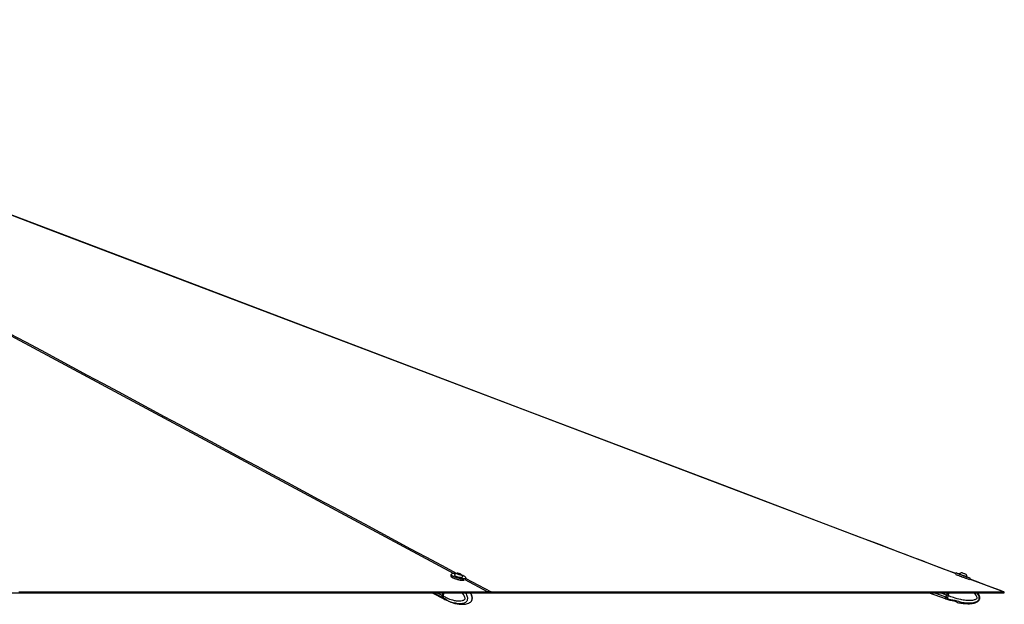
# Paper-space layout '4M DUO Surface plate' of a CAD drawing. Header units: millimetres. Extents: x 20 to 26560, y 40 to 17993.
# Tile 45 of 87: x 14733 to 16976, y 6621 to 7953. Entities that reach past the tile are written whole.
import ezdxf

# ---------------------------------------------------------------- set-up
doc = ezdxf.new("R2010")
doc.units = ezdxf.units.MM

psp = doc.layouts.new('4M DUO Surface plate')

# ---------------------------------------------------------------- linework, layer by layer
at = {"color": 7, "linetype": 'Continuous', "lineweight": 25, "ltscale": 2}
for p, q in [((15715.51, 6689.54), (15714.72, 6686.55)), ((15723.45, 6688.29), (15723.35, 6687.88)), ((15730.69, 6691.41), (15733.32, 6691.31)), ((15731.18, 6690.41), (15730.69, 6691.41)), ((15734.31, 6689.31), (15731.18, 6690.41)), ((15732.92, 6689.8), (15733.32, 6691.31)), ((15733.32, 6691.31), (15736.44, 6690.22)), ((15736.93, 6689.22), (15734.31, 6689.31)), ((15736.18, 6689.25), (15736.44, 6690.22)), ((15736.44, 6690.22), (15736.93, 6689.22)), ((16865.49, 6692.57), (16865.01, 6691.29)), ((16873.28, 6690.57), (16873.13, 6690.15)), ((16888.27, 6690.03), (16888.29, 6690.03)), ((16890.93, 6683.51), (16891.08, 6683.92)), ((16891.05, 6683.94), (16891.08, 6683.92)), ((15741.72, 6683.04), (15741.83, 6683.45)), ((15748.83, 6678.61), (15749.36, 6680.63)), ((16897.73, 6678.86), (16898.28, 6680.34)), ((12975.38, 6647.65), (15803.62, 6647.65)), ((15672.76, 6647.65), (15698.77, 6633.92)), ((15696.87, 6647.65), (15695.13, 6641.03)), ((15697.13, 6647.65), (15695.37, 6640.98)), ((15697.78, 6639.64), (15695.52, 6640.82)), ((15697.78, 6639.64), (15699.89, 6647.65)), ((15697.78, 6639.64), (15697.78, 6639.64)), ((15803.62, 6647.65), (15761.91, 6647.65)), ((15803.62, 6647.65), (16975.12, 6647.65)), ((15803.63, 6647.65), (15803.62, 6647.65)), ((16804.8, 6647.65), (16841.02, 6634.14)), ((16846.06, 6647.65), (16844.11, 6642.41)), ((16847.85, 6641.01), (16844.67, 6642.2)), ((16847.86, 6641.01), (16847.85, 6641.01)), ((16847.86, 6641.01), (16850.33, 6647.65)), ((15696.13, 6636.21), (15698.26, 6635.09)), ((15698.26, 6635.09), (15698.39, 6635.01)), ((15699.17, 6633.71), (15701.42, 6632.52)), ((15701.52, 6632.47), (15709.04, 6628.87)), ((15708.89, 6629), (15708.69, 6629)), ((15709.53, 6628.76), (15713.64, 6627.16)), ((15716.36, 6626.01), (15718.31, 6625.44)), ((15718.31, 6625.44), (15721.87, 6624.38)), ((15757.02, 6624.76), (15757.74, 6625.08)), ((16841.58, 6633.93), (16844.77, 6632.74)), ((16842.95, 6637.58), (16845.96, 6636.46)), ((16844.77, 6632.74), (16851.45, 6630.52)), ((16845.96, 6636.46), (16846.13, 6636.38)), ((16851.77, 6630.34), (16854.99, 6630.37)), ((16857.67, 6630.13), (16863.48, 6628.53)), ((16865.83, 6627.38), (16868.42, 6625.75))]:
    psp.add_line(p, q, dxfattribs=at)
at = {"color": 8, "linetype": 'Continuous', "lineweight": 25, "ltscale": 2}
for p, q in [((15743.91, 6678.99), (15742.76, 6679.61)), ((15798.6, 6649.61), (15747.43, 6677.1)), ((15749.28, 6680.34), (15806.49, 6649.61)), ((16973.59, 6649.61), (16896.74, 6678.81)), ((15695.73, 6636.42), (15674.46, 6647.65)), ((15695.13, 6641.03), (15682.59, 6647.65)), ((15695.52, 6640.82), (15697.32, 6647.65)), ((16842.39, 6637.79), (16815.96, 6647.65)), ((16844.11, 6642.41), (16830.04, 6647.65)), ((16844.67, 6642.2), (16846.7, 6647.65))]:
    psp.add_line(p, q, dxfattribs=at)
at = {"color": 8, "linetype": 'Continuous', "lineweight": 25, "ltscale": 2, "flags": 128}
for points in [[(15720.76, 6691.43), (14270.91, 7470.36), (14070.86, 7577.84), (13870.83, 7685.33), (13670.8, 7792.82), (13470.81, 7900.32), (13372.11, 7953.41)], [(16865.73, 6690.59), (14813.05, 7470.36), (14530.12, 7577.84), (14247.2, 7685.33), (13964.27, 7792.82), (13681.35, 7900.32), (13555.57, 7948.13)], [(16898.28, 6680.34), (16898.26, 6680.35), (16897.76, 6680.53), (16896.61, 6680.96), (16894.85, 6681.62), (16892.57, 6682.47), (16889.85, 6683.49), (16886.8, 6684.62), (16883.55, 6685.84), (16880.23, 6687.07), (16876.98, 6688.29), (16873.93, 6689.42), (16871.21, 6690.44), (16868.92, 6691.29), (16867.17, 6691.95), (16866.02, 6692.38), (16865.51, 6692.57), (16865.49, 6692.57)], [(16872.21, 6686.65), (16872.81, 6686.43), (16875.86, 6685.29), (16879.11, 6684.08), (16882.43, 6682.84), (16885.68, 6681.63), (16888.73, 6680.49), (16890.43, 6679.85)], [(15695.37, 6640.98), (15695.37, 6640.97), (15695.37, 6640.94), (15695.4, 6640.9), (15695.45, 6640.87), (15695.52, 6640.82)], [(15698.39, 6635.01), (15699.99, 6633.45), (15701.52, 6632.47)], [(16842.95, 6637.58), (16842.36, 6636.01), (16841.93, 6634.86), (16841.67, 6634.16), (16841.58, 6633.93)], [(16846.13, 6636.38), (16845.55, 6634.82), (16845.12, 6633.67), (16844.86, 6632.97), (16844.77, 6632.74), (16844.77, 6632.74)]]:
    psp.add_lwpolyline(points, dxfattribs=at)
at = {"color": 7, "linetype": 'Continuous', "lineweight": 25, "ltscale": 2, "flags": 128}
for points in [[(16865.01, 6691.29), (16861.18, 6692.75), (16839.64, 6700.93), (16820.1, 6708.35), (16803.94, 6714.49), (16789.47, 6719.99), (16776.53, 6724.9), (16763.82, 6729.73), (16751.01, 6734.6), (16738.13, 6739.49), (16691.38, 6757.25), (16643.63, 6775.39), (16595.68, 6793.61), (16338.8, 6891.19), (15880.08, 7065.44), (15060.95, 7376.61), (14018.43, 7772.66), (13559.72, 7946.94), (13556.62, 7948.12)], [(15714.72, 6686.55), (15714.7, 6686.06), (15715.2, 6685.04), (15716.36, 6683.91), (15718.16, 6682.69), (15720.51, 6681.45), (15723.31, 6680.24), (15726.45, 6679.1), (15729.81, 6678.09), (15733.24, 6677.24), (15736.6, 6676.58), (15739.77, 6676.16), (15742.6, 6675.97), (15744.98, 6676.04), (15745.08, 6676.05)], [(15742.93, 6675.73), (15742.25, 6675.74), (15739.48, 6675.92), (15736.39, 6676.33), (15733.1, 6676.97), (15729.75, 6677.8), (15726.47, 6678.8), (15723.4, 6679.91), (15720.66, 6681.09), (15718.37, 6682.3), (15716.62, 6683.49), (15715.47, 6684.6), (15715.15, 6685.12)], [(15749.36, 6680.63), (15748.82, 6679.9), (15747.6, 6679.35), (15745.77, 6679.03), (15743.39, 6678.97), (15740.56, 6679.15), (15737.39, 6679.58), (15734.03, 6680.23), (15730.6, 6681.08), (15727.24, 6682.1), (15724.1, 6683.24), (15721.3, 6684.45), (15718.95, 6685.69), (15717.15, 6686.9), (15715.99, 6688.04), (15715.49, 6689.06), (15715.51, 6689.54)], [(15726.83, 6690.97), (15726.11, 6691.07), (15723.16, 6691.37), (15720.6, 6691.43), (15718.53, 6691.25), (15717.03, 6690.82), (15716.17, 6690.18), (15715.98, 6689.34), (15716.46, 6688.35), (15717.6, 6687.24), (15719.36, 6686.05), (15721.65, 6684.84), (15724.39, 6683.65), (15727.46, 6682.54), (15730.74, 6681.55), (15734.09, 6680.72), (15737.38, 6680.08), (15740.47, 6679.66), (15743.24, 6679.48), (15745.56, 6679.55), (15747.36, 6679.85), (15748.54, 6680.39), (15749.07, 6681.13), (15748.93, 6682.05), (15748.11, 6683.11), (15746.66, 6684.27), (15744.62, 6685.47), (15744.62, 6685.47)], [(15723.61, 6688.57), (15723.45, 6688), (15723.93, 6687.23), (15725.06, 6686.36), (15726.75, 6685.46), (15728.88, 6684.58), (15731.28, 6683.8), (15733.79, 6683.18), (15736.21, 6682.75), (15738.37, 6682.56)], [(15736.67, 6688.66), (15737.84, 6688.73), (15738.38, 6689.05), (15738.24, 6689.56), (15737.42, 6690.18), (15736.04, 6690.83), (15734.33, 6691.39), (15732.54, 6691.79), (15730.95, 6691.97), (15729.79, 6691.89), (15729.24, 6691.58), (15729.39, 6691.07), (15730.21, 6690.44), (15731.58, 6689.8), (15733.29, 6689.23), (15735.08, 6688.83), (15736.67, 6688.66)], [(15738.37, 6682.56), (15740.1, 6682.61), (15741.28, 6682.91), (15741.82, 6683.42), (15741.83, 6683.77)], [(15744.62, 6685.47), (15742.09, 6686.68), (15740.21, 6687.45)], [(16896.65, 6677.11), (16896.63, 6677.11), (16896.14, 6677.3), (16895.01, 6677.72), (16893.3, 6678.36), (16891.07, 6679.19), (16888.4, 6680.18), (16885.43, 6681.29), (16882.25, 6682.48), (16879.01, 6683.69), (16875.83, 6684.87), (16872.85, 6685.98), (16870.19, 6686.98), (16867.96, 6687.81), (16866.25, 6688.45), (16865.12, 6688.87), (16864.63, 6689.05), (16864.61, 6689.06)], [(16866.01, 6692.81), (16866.03, 6692.8), (16866.52, 6692.62), (16867.64, 6692.2), (16869.36, 6691.56), (16871.59, 6690.72), (16874.25, 6689.73), (16877.23, 6688.62), (16880.41, 6687.44), (16883.65, 6686.23), (16886.82, 6685.04), (16889.8, 6683.93), (16892.46, 6682.94), (16894.7, 6682.1), (16896.41, 6681.46), (16897.54, 6681.04), (16898.03, 6680.86), (16898.05, 6680.85)], [(16873.28, 6690.57), (16873.3, 6690.56), (16873.76, 6690.39), (16874.84, 6689.98), (16876.47, 6689.37), (16878.53, 6688.61), (16880.85, 6687.74), (16883.28, 6686.84), (16885.62, 6685.96), (16887.71, 6685.18), (16889.39, 6684.56), (16890.53, 6684.13), (16891.05, 6683.94)], [(16879.39, 6693.35), (16879.6, 6693.27), (16880.45, 6692.95), (16881.81, 6692.44), (16883.48, 6691.82), (16885.2, 6691.18), (16886.72, 6690.61), (16887.8, 6690.21), (16888.27, 6690.03)], [(16975.75, 6649.23), (16967.36, 6652.41), (16937.82, 6663.64), (16910.27, 6674.1), (16897.73, 6678.86)], [(14730.57, 6649.61), (14746.08, 6649.61), (14753.84, 6649.61), (14769.36, 6649.61), (14777.12, 6649.61), (14784.88, 6649.61), (14800.4, 6649.61), (14808.15, 6649.61), (14823.67, 6649.61), (14831.43, 6649.61), (14846.95, 6649.61), (14854.71, 6649.61), (14870.22, 6649.61), (14877.98, 6649.61), (14885.74, 6649.61), (14901.26, 6649.61), (14909.02, 6649.61), (14924.54, 6649.61), (14932.29, 6649.61), (14947.81, 6649.61), (14955.57, 6649.61), (14971.09, 6649.61), (14978.85, 6649.61), (14986.61, 6649.61), (15002.12, 6649.61), (15009.88, 6649.61), (15025.4, 6649.61), (15033.16, 6649.61), (15048.68, 6649.61), (15056.44, 6649.61), (15064.19, 6649.61), (15079.71, 6649.61), (15087.47, 6649.61), (15102.99, 6649.61), (15110.75, 6649.61), (15126.26, 6649.61), (15134.02, 6649.61), (15149.54, 6649.61), (15157.3, 6649.61), (15165.06, 6649.61), (15180.58, 6649.61), (15188.33, 6649.61), (15203.85, 6649.61), (15211.61, 6649.61), (15227.13, 6649.61), (15234.89, 6649.61), (15250.4, 6649.61), (15258.16, 6649.61), (15265.92, 6649.61), (15281.44, 6649.61), (15289.2, 6649.61), (15304.72, 6649.61), (15312.47, 6649.61), (15327.99, 6649.61), (15335.75, 6649.61), (15351.27, 6649.61), (15359.03, 6649.61), (15366.79, 6649.61), (15382.3, 6649.61), (15390.06, 6649.61), (15405.58, 6649.61), (15413.34, 6649.61), (15428.86, 6649.61), (15436.62, 6649.61), (15444.37, 6649.61), (15459.89, 6649.61), (15467.65, 6649.61), (15483.17, 6649.61), (15490.93, 6649.61), (15506.44, 6649.61), (15514.2, 6649.61), (15529.72, 6649.61), (15537.48, 6649.61), (15545.24, 6649.61), (15560.76, 6649.61), (15568.51, 6649.61), (15584.03, 6649.61), (15591.79, 6649.61), (15607.31, 6649.61), (15615.07, 6649.61), (15630.58, 6649.61), (15638.34, 6649.61), (15646.1, 6649.61), (15661.62, 6649.61), (15669.38, 6649.61), (15684.9, 6649.61), (15692.66, 6649.61), (15708.17, 6649.61), (15715.93, 6649.61), (15731.45, 6649.61), (15739.21, 6649.61), (15746.97, 6649.61), (15762.48, 6649.61), (15770.24, 6649.61), (15784.42, 6649.61), (15798.6, 6649.61)], [(15806.49, 6649.61), (15808.1, 6649.61), (15814.53, 6649.61), (15817.74, 6649.61), (15824.17, 6649.61), (15827.38, 6649.61), (15833.81, 6649.61), (15837.02, 6649.61), (15843.45, 6649.61), (15846.66, 6649.61), (15849.88, 6649.61), (15856.31, 6649.61), (15859.52, 6649.61), (15865.95, 6649.61), (15869.16, 6649.61), (15875.59, 6649.61), (15878.8, 6649.61), (15882.02, 6649.61), (15888.44, 6649.61), (15891.66, 6649.61), (15898.08, 6649.61), (15901.3, 6649.61), (15907.73, 6649.61), (15910.94, 6649.61), (15917.37, 6649.61), (15920.58, 6649.61), (15923.79, 6649.61), (15930.22, 6649.61), (15933.44, 6649.61), (15939.86, 6649.61), (15943.08, 6649.61), (15949.5, 6649.61), (15952.72, 6649.61), (15959.15, 6649.61), (15962.36, 6649.61), (15965.57, 6649.61), (15972, 6649.61), (15975.21, 6649.61), (15981.64, 6649.61), (15984.86, 6649.61), (15991.28, 6649.61), (15994.5, 6649.61), (16000.92, 6649.61), (16004.14, 6649.61), (16007.35, 6649.61), (16013.78, 6649.61), (16016.99, 6649.61), (16023.42, 6649.61), (16026.63, 6649.61), (16033.06, 6649.61), (16036.28, 6649.61), (16039.49, 6649.61), (16045.92, 6649.61), (16049.13, 6649.61), (16055.56, 6649.61), (16058.77, 6649.61), (16065.2, 6649.61), (16068.41, 6649.61), (16074.84, 6649.61), (16078.05, 6649.61), (16081.27, 6649.61), (16087.7, 6649.61), (16090.91, 6649.61), (16097.34, 6649.61), (16100.55, 6649.61), (16106.98, 6649.61), (16110.19, 6649.61), (16116.62, 6649.61), (16119.83, 6649.61), (16123.05, 6649.61), (16129.47, 6649.61), (16132.69, 6649.61), (16139.12, 6649.61), (16142.33, 6649.61), (16148.76, 6649.61), (16151.97, 6649.61), (16158.4, 6649.61), (16161.61, 6649.61), (16164.83, 6649.61), (16171.25, 6649.61), (16174.47, 6649.61), (16180.9, 6649.61), (16184.11, 6649.61), (16190.54, 6649.61), (16193.75, 6649.61), (16196.96, 6649.61), (16203.39, 6649.61), (16206.61, 6649.61), (16213.03, 6649.61), (16216.25, 6649.61), (16222.67, 6649.61), (16225.89, 6649.61), (16232.32, 6649.61), (16235.53, 6649.61), (16238.74, 6649.61), (16245.17, 6649.61), (16248.38, 6649.61), (16254.81, 6649.61), (16258.03, 6649.61), (16264.45, 6649.61), (16267.67, 6649.61), (16274.09, 6649.61), (16277.31, 6649.61), (16280.52, 6649.61), (16286.95, 6649.61), (16290.16, 6649.61), (16296.59, 6649.61), (16299.8, 6649.61), (16306.23, 6649.61), (16309.45, 6649.61), (16315.87, 6649.61), (16319.09, 6649.61), (16322.3, 6649.61), (16328.73, 6649.61), (16331.94, 6649.61), (16338.37, 6649.61), (16341.58, 6649.61), (16348.01, 6649.61), (16351.23, 6649.61), (16354.44, 6649.61), (16360.87, 6649.61), (16364.08, 6649.61), (16370.51, 6649.61), (16373.72, 6649.61), (16380.15, 6649.61), (16383.36, 6649.61), (16389.79, 6649.61), (16393, 6649.61), (16396.22, 6649.61), (16402.65, 6649.61), (16405.86, 6649.61), (16412.29, 6649.61), (16415.5, 6649.61), (16421.93, 6649.61), (16425.14, 6649.61), (16431.57, 6649.61), (16434.78, 6649.61), (16438, 6649.61), (16444.43, 6649.61), (16447.64, 6649.61), (16454.07, 6649.61), (16457.28, 6649.61), (16463.71, 6649.61), (16466.92, 6649.61), (16473.35, 6649.61), (16476.56, 6649.61), (16479.78, 6649.61), (16486.2, 6649.61), (16489.42, 6649.61), (16495.85, 6649.61), (16499.06, 6649.61), (16505.49, 6649.61), (16508.7, 6649.61), (16511.91, 6649.61), (16518.34, 6649.61), (16521.56, 6649.61), (16527.98, 6649.61), (16531.2, 6649.61), (16537.63, 6649.61), (16540.84, 6649.61), (16547.27, 6649.61), (16550.48, 6649.61), (16553.69, 6649.61), (16560.12, 6649.61), (16563.34, 6649.61), (16569.76, 6649.61), (16572.98, 6649.61), (16579.41, 6649.61), (16582.62, 6649.61), (16589.05, 6649.61), (16592.26, 6649.61), (16595.47, 6649.61), (16601.9, 6649.61), (16605.12, 6649.61), (16611.54, 6649.61), (16614.76, 6649.61), (16621.18, 6649.61), (16624.4, 6649.61), (16630.83, 6649.61), (16634.04, 6649.61), (16637.25, 6649.61), (16643.68, 6649.61), (16646.89, 6649.61), (16653.32, 6649.61), (16656.54, 6649.61), (16662.96, 6649.61), (16666.18, 6649.61), (16669.39, 6649.61), (16675.82, 6649.61), (16679.03, 6649.61), (16685.46, 6649.61), (16688.67, 6649.61), (16695.1, 6649.61), (16698.32, 6649.61), (16704.74, 6649.61), (16707.96, 6649.61), (16711.17, 6649.61), (16717.6, 6649.61), (16720.81, 6649.61), (16727.24, 6649.61), (16730.45, 6649.61), (16736.88, 6649.61), (16740.09, 6649.61), (16746.52, 6649.61), (16749.74, 6649.61), (16752.95, 6649.61), (16759.38, 6649.61), (16762.59, 6649.61), (16769.02, 6649.61), (16772.23, 6649.61), (16778.66, 6649.61), (16781.87, 6649.61), (16788.3, 6649.61), (16791.52, 6649.61), (16794.73, 6649.61), (16801.16, 6649.61), (16804.37, 6649.61), (16810.8, 6649.61), (16814.01, 6649.61), (16820.44, 6649.61), (16823.65, 6649.61), (16826.87, 6649.61), (16833.3, 6649.61), (16836.51, 6649.61), (16842.94, 6649.61), (16846.15, 6649.61), (16852.58, 6649.61), (16855.79, 6649.61), (16862.22, 6649.61), (16865.43, 6649.61), (16868.65, 6649.61), (16875.08, 6649.61), (16878.29, 6649.61), (16884.72, 6649.61), (16887.93, 6649.61), (16894.36, 6649.61), (16897.57, 6649.61), (16904, 6649.61), (16907.21, 6649.61), (16910.43, 6649.61), (16916.86, 6649.61), (16920.07, 6649.61), (16926.5, 6649.61), (16929.71, 6649.61), (16936.14, 6649.61), (16939.35, 6649.61), (16945.78, 6649.61), (16948.99, 6649.61), (16952.21, 6649.61), (16958.63, 6649.61), (16961.85, 6649.61), (16967.72, 6649.61), (16973.59, 6649.61)], [(16844.11, 6642.41), (16843.86, 6641.73), (16843.61, 6641.07), (16843.37, 6640.42), (16843.14, 6639.8), (16842.92, 6639.22), (16842.72, 6638.69), (16842.54, 6638.21), (16842.39, 6637.79)], [(16842.95, 6637.58), (16843.1, 6638), (16843.28, 6638.48), (16843.48, 6639.01), (16843.7, 6639.59), (16843.93, 6640.21), (16844.17, 6640.86), (16844.42, 6641.52), (16844.67, 6642.2)], [(16844.11, 6642.41), (16844.12, 6642.4), (16844.15, 6642.39), (16844.2, 6642.37), (16844.27, 6642.34), (16844.36, 6642.31), (16844.45, 6642.28), (16844.56, 6642.24), (16844.67, 6642.2)], [(15695.73, 6636.42), (15697.33, 6634.86), (15698.77, 6633.92)], [(15696.13, 6636.21), (15697.73, 6634.65), (15699.17, 6633.71)], [(16842.39, 6637.79), (16841.8, 6636.22), (16841.37, 6635.07), (16841.11, 6634.37), (16841.02, 6634.14)]]:
    psp.add_lwpolyline(points, dxfattribs=at)
at = {"color": 7, "linetype": 'Continuous', "lineweight": 25, "ltscale": 4}
for centre, radius, start, end in [((15731.46, 6681.4), 10.63, 97.80167, 137.64537), ((15731.46, 6681.4), 10.63, 12.83111, 52.67481), ((16865.87, 6692.43), 0.4, 69.5401, 159.5401), ((16880.51, 6682.78), 10.63, 96.08097, 132.87848), ((16880.51, 6682.78), 10.63, 6.20172, 42.99923), ((16897.91, 6680.48), 0.4, 339.5401, 69.5401), ((15700.09, 6639.34), 5.24, 161.1157, 213.78004), ((15700.48, 6639.13), 5.24, 161.1157, 213.78004), ((16841.79, 6634.49), 0.6, 159.5401, 249.5401), ((16843.09, 6638.12), 0.554, 165.72881, 254.60796)]:
    psp.add_arc(centre, radius, start, end, dxfattribs=at)
at = {"color": 8, "linetype": 'Continuous', "lineweight": 25, "ltscale": 2}
for points, knots in [([(13380.71, 7952.78), (13425.39, 7928.78), (13542.86, 7865.67), (13733.04, 7763.5), (13951.32, 7646.24), (14169.58, 7528.99), (14387.84, 7411.73), (14907.48, 7132.57), (15354.36, 6892.5), (15728.49, 6691.52)], [0, 0, 0, 0, 0.05706434, 0.15003221, 0.24300013, 0.33596818, 0.42893611, 0.52190409, 1, 1, 1, 1]), ([(15740.3, 6647.65), (15741.26, 6646.42), (15743.22, 6643.92), (15745.43, 6640.07), (15746.61, 6636.79), (15746.88, 6634.66), (15746.71, 6633.57), (15746.35, 6632.7), (15745.41, 6631.42), (15743.53, 6630.16), (15739.78, 6628.73), (15734.58, 6628.15), (15727.26, 6628.64), (15717.99, 6630.66), (15707.81, 6634.35), (15700.81, 6638.04), (15697.78, 6639.64)], [0, 0, 0, 0, 0.0619485, 0.1259754, 0.1679799, 0.1876213, 0.2007475, 0.2062573, 0.2227592, 0.26352, 0.3040212, 0.4073831, 0.5073435, 0.6485119, 0.8475881, 1, 1, 1, 1]), ([(15698.39, 6635.01), (15698.39, 6635.01), (15702.73, 6635.01), (15707.91, 6628.42), (15719.53, 6625.76), (15729.21, 6623.27), (15737.27, 6622.72), (15743.17, 6623.35), (15747.84, 6625.13), (15750.62, 6627.1), (15752.23, 6629.46), (15753.11, 6631.65), (15753.56, 6634.25), (15753.19, 6638.17), (15751.61, 6642.66), (15749.85, 6645.95), (15748.64, 6647.53), (15748.55, 6647.65)], [0, 0, 0, 0, 0.000005, 0.1377746, 0.3239067, 0.4575227, 0.5543207, 0.6594112, 0.7049519, 0.7600561, 0.7922439, 0.8062349, 0.8396422, 0.8749527, 0.9292835, 0.9946481, 1, 1, 1, 1]), ([(15757.74, 6625.08), (15757.81, 6625.11), (15759, 6625.63), (15760.74, 6627.15), (15762.28, 6629.47), (15763.15, 6631.67), (15763.6, 6634.26), (15763.34, 6638.18), (15762.04, 6642.69), (15760.63, 6645.98), (15759.64, 6647.56), (15759.58, 6647.65)], [0, 0, 0, 0, 0.0130292, 0.1975888, 0.3053936, 0.3522538, 0.464146, 0.5824127, 0.7643794, 0.9859824, 1, 1, 1, 1]), ([(16846.13, 6636.38), (16846.13, 6636.38), (16846.13, 6632.06), (16862.12, 6632.57), (16872.88, 6626.55), (16886.44, 6624.75), (16896.87, 6624.07), (16904.72, 6624.74), (16910.96, 6626.51), (16914.73, 6628.49), (16916.97, 6630.85), (16918.2, 6633.04), (16918.85, 6635.64), (16918.39, 6639.55), (16916.61, 6643.72), (16914.54, 6646.36), (16913.53, 6647.65)], [0, 0, 0, 0, 0.0000013, 0.1404018, 0.3300935, 0.4662625, 0.5649095, 0.6720066, 0.7184177, 0.7745732, 0.8073758, 0.8216335, 0.8556794, 0.8916637, 0.9470342, 1, 1, 1, 1]), ([(16906.25, 6647.65), (16907.04, 6646.87), (16909.13, 6644.81), (16911.59, 6641.46), (16913.11, 6638.19), (16913.43, 6636.05), (16913.18, 6634.96), (16912.68, 6634.09), (16911.4, 6632.81), (16908.86, 6631.56), (16903.81, 6630.12), (16896.85, 6629.54), (16887.07, 6630.03), (16874.7, 6632.04), (16861.16, 6635.72), (16851.88, 6639.41), (16847.86, 6641.01)], [0, 0, 0, 0, 0.0401016, 0.1056169, 0.1486007, 0.1686983, 0.1821305, 0.1877697, 0.2046545, 0.2463608, 0.2878042, 0.3935799, 0.4958691, 0.6403211, 0.8440333, 1, 1, 1, 1])]:
    psp.add_open_spline(points, degree=3, knots=knots, dxfattribs=at)
at = {"color": 7, "linetype": 'Continuous', "lineweight": 25, "ltscale": 2}
for points, knots in [([(15695.37, 6640.98), (15695.3, 6640.66), (15695.1, 6639.72), (15695.01, 6638.73), (15695.2, 6638.22), (15695.21, 6638.21)], [0, 0, 0, 0, 0.33880697, 0.98479938, 1, 1, 1, 1]), ([(15697.78, 6639.64), (15697.65, 6639.01), (15697.39, 6637.76), (15697.61, 6636.2), (15698.01, 6635.4), (15698.25, 6635.1), (15698.26, 6635.09)], [0, 0, 0, 0, 0.3503086, 0.7005753, 0.9859537, 1, 1, 1, 1]), ([(15757.74, 6625.07), (15757.98, 6625.19), (15758.93, 6625.65), (15760.31, 6626.76), (15761.74, 6628.24), (15762.84, 6629.84), (15763.6, 6631.71), (15764, 6633.82), (15764.04, 6636.12), (15763.72, 6638.52), (15763.06, 6640.89), (15762.03, 6643.69), (15761.04, 6645.99), (15760.2, 6647.39), (15760.04, 6647.65)], [0, 0, 0, 0, 0.0342239, 0.1382865, 0.210849, 0.2821901, 0.3561612, 0.4355049, 0.5189912, 0.6096351, 0.7044709, 0.7968381, 0.9610288, 1, 1, 1, 1]), ([(15804.07, 6649.23), (15802.8, 6649.37), (15801, 6649.58), (15799.15, 6649.6), (15798.6, 6649.61)], [0, 0, 0, 0, 0.7006863, 1, 1, 1, 1]), ([(15804.07, 6649.23), (15804, 6648.96), (15803.85, 6648.44), (15803.7, 6647.92), (15803.62, 6647.65)], [0, 0, 0, 0, 0.500014, 1, 1, 1, 1]), ([(15806.49, 6649.61), (15805.94, 6649.58), (15805.16, 6649.53), (15804.32, 6649.3), (15804.07, 6649.23)], [0, 0, 0, 0, 0.700728, 1, 1, 1, 1]), ([(16847.85, 6641.01), (16847.6, 6640.38), (16847.1, 6639.13), (16846.45, 6637.57), (16846.11, 6636.77), (16845.97, 6636.47), (16845.96, 6636.46)], [0, 0, 0, 0, 0.35028106, 0.70058224, 0.98591097, 1, 1, 1, 1]), ([(16868.76, 6625.64), (16868.87, 6625.61), (16872.4, 6624.71), (16879.01, 6623.68), (16888.02, 6622.69), (16895.63, 6622.54), (16901.85, 6623), (16906.79, 6623.9), (16910.61, 6625.09), (16913.77, 6626.57), (16916.31, 6628.36), (16918.2, 6630.5), (16919.4, 6632.83), (16920.04, 6635.84), (16919.68, 6639.07), (16918.56, 6642.32), (16917.17, 6645.09), (16915.91, 6646.84), (16915.32, 6647.65)], [0, 0, 0, 0, 0.0047954, 0.1557551, 0.2848406, 0.3925124, 0.4803958, 0.550942, 0.6067981, 0.6506325, 0.699605, 0.7385529, 0.7716896, 0.8103351, 0.8684051, 0.9080077, 0.9571285, 1, 1, 1, 1]), ([(16975.75, 6649.23), (16975.27, 6649.37), (16974.58, 6649.58), (16973.82, 6649.6), (16973.59, 6649.61)], [0, 0, 0, 0, 0.7007127, 1, 1, 1, 1]), ([(16975.12, 6647.65), (16975.22, 6647.92), (16975.43, 6648.44), (16975.65, 6648.96), (16975.75, 6649.23)], [0, 0, 0, 0, 0.50002, 1, 1, 1, 1]), ([(15695.21, 6638.21), (15695.34, 6637.68), (15695.52, 6636.97), (15695.92, 6636.43), (15696.03, 6636.29)], [0, 0, 0, 0, 0.7411624, 1, 1, 1, 1]), ([(15708.66, 6629.04), (15708.65, 6629.05), (15708.62, 6629.08), (15708.89, 6629.02), (15709.32, 6628.84), (15709.53, 6628.76)], [0, 0, 0, 0, 0.14797164, 0.58261523, 1, 1, 1, 1]), ([(15713.64, 6627.16), (15713.87, 6627.07), (15714.35, 6626.89), (15715.22, 6626.51), (15715.9, 6626.21), (15716.27, 6626.05), (15716.36, 6626.01)], [0, 0, 0, 0, 0.2994165, 0.5987769, 0.9021748, 1, 1, 1, 1]), ([(15718.28, 6625.33), (15719.53, 6624.91), (15722.26, 6624), (15726.79, 6622.87), (15731.51, 6621.96), (15736.24, 6621.39), (15740.97, 6621.18), (15745.82, 6621.4), (15750.85, 6622.34), (15754.62, 6623.35), (15756.58, 6624.55), (15756.99, 6624.8)], [0, 0, 0, 0, 0.10793578, 0.23582005, 0.36963973, 0.48637339, 0.60571568, 0.73485, 0.84748588, 0.96821438, 1, 1, 1, 1]), ([(16851.41, 6630.41), (16851.4, 6630.41), (16851.37, 6630.42), (16851.57, 6630.38), (16851.75, 6630.34), (16851.77, 6630.34)], [0, 0, 0, 0, 0.27588762, 0.90948143, 1, 1, 1, 1]), ([(16854.99, 6630.37), (16855.21, 6630.4), (16855.67, 6630.46), (16856.64, 6630.39), (16857.33, 6630.22), (16857.67, 6630.13)], [0, 0, 0, 0, 0.3375279, 0.6754909, 1, 1, 1, 1]), ([(16863.48, 6628.53), (16863.78, 6628.44), (16864.39, 6628.26), (16865.16, 6627.89), (16865.61, 6627.58), (16865.78, 6627.42), (16865.83, 6627.38)], [0, 0, 0, 0, 0.2994348, 0.5988873, 0.9021961, 1, 1, 1, 1]), ([(16868.42, 6625.75), (16868.57, 6625.7), (16868.79, 6625.62), (16868.77, 6625.63), (16868.76, 6625.63)], [0, 0, 0, 0, 0.6444202, 1, 1, 1, 1])]:
    psp.add_open_spline(points, degree=3, knots=knots, dxfattribs=at)

doc.saveas('drawing.dxf')
